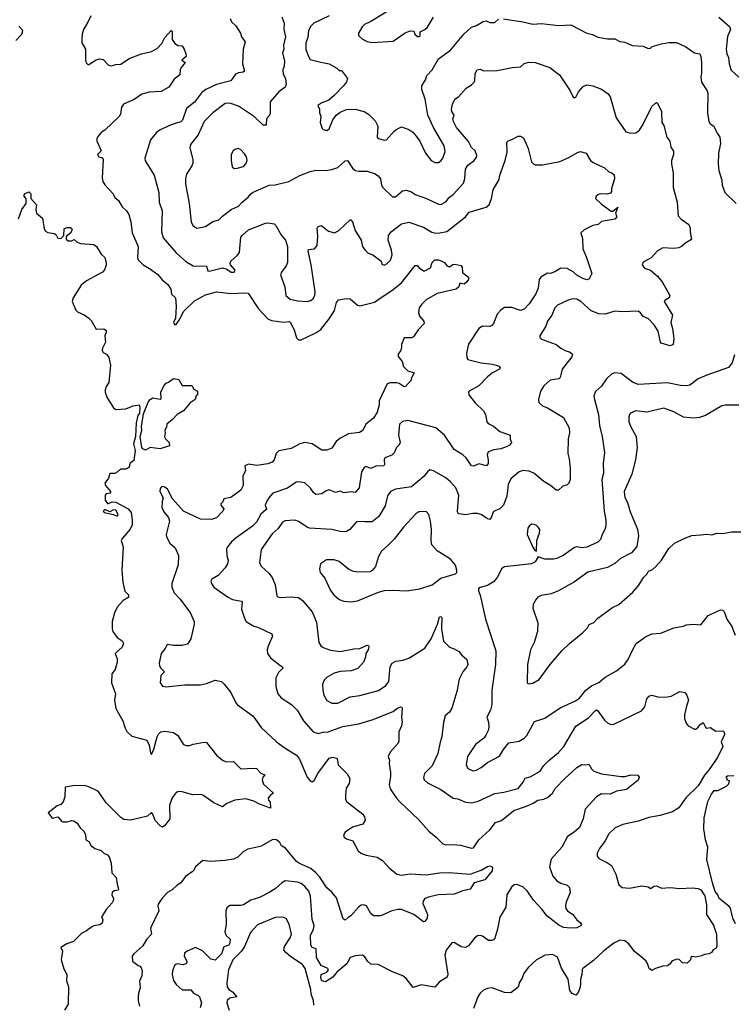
# Model space of a CAD drawing. Extents: x 1933546 to 2138868, y 524910 to 667279.
# Tile 43 of 256: x 1967430 to 1973251, y 544683 to 552714. Entities that reach past the tile are written whole.
import ezdxf

# ---------------------------------------------------------------- set-up
doc = ezdxf.new("R2010")
doc.units = 0

msp = doc.modelspace()

# ---------------------------------------------------------------- linework, layer by layer
at = {"layer": '0CON10XD'}
for points in [[(1968010, 552745), (1967987.1, 552692.9), (1967950.8, 552635), (1967938.8, 552595), (1967936.2, 552555), (1967936.7, 552525), (1967966.7, 552475), (1967967.5, 552385), (1967973.3, 552363.3), (1967985, 552350), (1967995, 552350), (1968055, 552386.7), (1968085, 552393.8), (1968110.7, 552390.7), (1968155, 552343.3), (1968175, 552336.7), (1968215, 552348.8), (1968255, 552351.2), (1968321.9, 552398.1), (1968424.3, 552435.7), (1968505, 552455.7), (1968550.9, 552479.1), (1968589.8, 552520.2), (1968615, 552568), (1968666.4, 552626.4), (1968672.5, 552615), (1968673.6, 552553.6), (1968695, 552520), (1968723.6, 552503.6), (1968755, 552500), (1968772.5, 552475), (1968786.4, 552436.4), (1968787.5, 552415), (1968753.3, 552385), (1968780, 552365), (1968746.2, 552325), (1968738.8, 552305), (1968736.2, 552265), (1968690.7, 552229.3), (1968645.4, 552164.6), (1968585, 552128), (1968487.9, 552122.1), (1968425, 552107.9), (1968365, 552064.6), (1968276, 552025), (1968259.1, 552000.9), (1968252.5, 551945), (1968242, 551925), (1968125.5, 551814.5), (1968094.5, 551795.5), (1968068.8, 551765), (1968060, 551745), (1968060, 551725), (1968093.3, 551645), (1968064.4, 551615), (1968075, 551597.1), (1968105, 551588.8), (1968110.8, 551575), (1968102.4, 551422.4), (1968107.8, 551395), (1968125, 551367.5), (1968192, 551295), (1968206.7, 551265), (1968235, 551240), (1968265, 551188.8), (1968301.2, 551155), (1968320, 551125), (1968336.6, 551066.6), (1968348.1, 550975), (1968395.5, 550865.5), (1968390, 550775), (1968396.2, 550756.2), (1968436.2, 550715), (1968490, 550685), (1968556.4, 550636.4), (1968593, 550593), (1968639.2, 550555), (1968663.8, 550516.2), (1968667.5, 550475), (1968700.6, 550445), (1968705.6, 550375.6), (1968699.7, 550280.3), (1968685.8, 550245), (1968694.1, 550224.1), (1968705, 550228.8), (1968735, 550272), (1968765.6, 550335), (1968855, 550420.5), (1968945, 550470), (1969035.5, 550494.5), (1969155, 550481.1), (1969265, 550486.9), (1969292.7, 550482.7), (1969376.9, 550355), (1969454.2, 550275), (1969485, 550261.8), (1969585, 550247.8), (1969625, 550252.9), (1969635, 550245.8), (1969668.6, 550185), (1969688.8, 550118.8), (1969705, 550102), (1969725, 550104.2), (1969845, 550160), (1969885, 550187.1), (1969953.1, 550275), (1969996.4, 550343.6), (1970015, 550407.5), (1970030.5, 550429.5), (1970095, 550440), (1970125, 550436.2), (1970185, 550386), (1970205, 550380), (1970325, 550410), (1970395, 550458.9), (1970465.4, 550504.6), (1970543, 550567), (1970655, 550708.8), (1970670.7, 550710.7), (1970689.3, 550689.3), (1970725, 550665.8), (1970735, 550667.1), (1970779.5, 550690.5), (1970795, 550734), (1970815, 550755.6), (1970845, 550756), (1970872.5, 550745), (1970895, 550733.3), (1970915, 550707.5), (1970935, 550697.5), (1970963, 550717), (1970979.3, 550720.7), (1971028.3, 550708.3), (1971040, 550695), (1971043, 550653), (1971090, 550615), (1971090, 550595), (1971077.5, 550575), (1971055, 550557.5), (1971020, 550565), (1971011.2, 550535), (1970990, 550515), (1970835, 550480.8), (1970745, 550429.2), (1970708.8, 550395), (1970688.8, 550365), (1970682, 550325), (1970691.2, 550295), (1970726.2, 550255), (1970728.8, 550235), (1970680, 550185), (1970642.3, 550127.7), (1970625, 550118.8), (1970565, 550120), (1970543.3, 550065), (1970543, 550037), (1970535, 550012.5), (1970517.5, 549985), (1970517, 549967), (1970550, 549925), (1970560, 549885), (1970595, 549850), (1970646.7, 549835), (1970623, 549787), (1970622.5, 549775), (1970576.4, 549723.6), (1970565, 549720), (1970526.5, 549746.5), (1970505, 549752.9), (1970448.3, 549751.7), (1970426.1, 549743.9), (1970362.5, 549605), (1970363, 549573), (1970345, 549513.3), (1970315, 549463.8), (1970254, 549415), (1970227.7, 549362.3), (1970202, 549348), (1970112.5, 549335), (1970040.5, 549299.5), (1970010, 549275), (1969975, 549220), (1969935, 549203.8), (1969895, 549203.3), (1969815, 549255.7), (1969755, 549264.2), (1969715, 549254), (1969644.1, 549215.9), (1969545, 549198), (1969521.2, 549175), (1969506, 549125), (1969488.8, 549105), (1969455, 549092.5), (1969365, 549078.5), (1969295, 549088.1), (1969266.7, 549075), (1969272, 549035), (1969250, 548995), (1969251.9, 548915), (1969234.5, 548875.5), (1969152.5, 548817.5), (1969094.7, 548805.3), (1969087.2, 548782.8), (1969070, 548765), (1969070, 548755), (1969093.8, 548725), (1969086, 548705), (1969035, 548651.2), (1968995, 548638), (1968905, 548640), (1968765.9, 548705.9), (1968676.4, 548806.4), (1968635.7, 548885.7), (1968615, 548901.2), (1968595, 548906.2), (1968585, 548902.5), (1968575, 548890), (1968574.2, 548865), (1968600, 548815), (1968590.8, 548785), (1968589.2, 548735), (1968605, 548700), (1968642.7, 548652.7), (1968652, 548625), (1968626, 548515), (1968626.2, 548495), (1968653.3, 548445), (1968697.3, 548407.3), (1968724.1, 548344.1), (1968723.2, 548266.8), (1968670.8, 548115), (1968670.8, 548085), (1968689.7, 548039.7), (1968735, 547991.2), (1968819.7, 547879.7), (1968852.5, 547805), (1968854.4, 547785), (1968825.8, 547665), (1968798.2, 547621.8), (1968755, 547610), (1968685, 547610.5), (1968632, 547618), (1968615.8, 547584.2), (1968585, 547543.3), (1968568.2, 547465), (1968569.7, 547445), (1968581.1, 547425), (1968612.1, 547395), (1968580, 547365), (1968576.1, 547306.1), (1968595, 547278), (1968625, 547272.9), (1968775, 547288.6), (1968905, 547288), (1968955, 547299.2), (1969025, 547325.8), (1969075, 547316), (1969098.8, 547295), (1969152, 547225), (1969191.7, 547141.7), (1969205.8, 547125.8), (1969335, 547033.8), (1969400.7, 546940.7), (1969523.3, 546825), (1969587, 546777), (1969687.1, 546715), (1969711.4, 546681.4), (1969775, 546536.7), (1969805, 546500), (1969815, 546496.7), (1969832.3, 546507.7), (1969862.5, 546565), (1969955, 546690), (1969985, 546698.8), (1970018.3, 546688.3), (1970027.1, 546635), (1970101.9, 546561.9), (1970122, 546525), (1970118, 546485), (1970094.2, 546445), (1970087.5, 546392.5), (1970088, 546355), (1970095.9, 546335.9), (1970228, 546235), (1970242.9, 546212.9), (1970248, 546185), (1970228.3, 546151.7), (1970145, 546126.7), (1970085, 546086.7), (1970072.5, 546065), (1970077.5, 546045), (1970095, 546033.3), (1970146.4, 546016.4), (1970192, 545935), (1970211.2, 545915), (1970255, 545900.6), (1970345, 545884.3), (1970388, 545855), (1970444.2, 545795), (1970505, 545744.5), (1970545, 545737.1), (1970615, 545748.5), (1970745, 545738.1), (1970855, 545754.4), (1970935, 545756.7), (1971105, 545744.6), (1971193.1, 545776.9), (1971245, 545807.5), (1971265, 545812.5), (1971278.3, 545808.3), (1971287, 545797), (1971285, 545772.5), (1971225, 545698), (1971135.7, 545674.3), (1971105, 545621.2), (1971045, 545608.9), (1970975, 545580.9), (1970844.6, 545575.4), (1970765, 545557.8), (1970733.8, 545545), (1970720, 545525), (1970719.4, 545505), (1970755.8, 545415), (1970754, 545385), (1970735, 545358.8), (1970725, 545356.7), (1970645, 545416.5), (1970544.5, 545455.5), (1970515, 545457.3), (1970466.7, 545445), (1970375, 545404.4), (1970315, 545404.3), (1970292.8, 545422.8), (1970258.6, 545485), (1970235, 545495.6), (1970215, 545491.4), (1970194, 545476), (1970132, 545405), (1970110.3, 545389.7), (1970085, 545370), (1970069.5, 545379.5), (1970015, 545550.8), (1969977.2, 545597.2), (1969935, 545632.5), (1969878.7, 545718.7), (1969846.2, 545755), (1969805, 545792), (1969711.8, 545831.8), (1969688.3, 545848.3), (1969596.9, 545956.9), (1969565.8, 545975), (1969553, 546003), (1969524.1, 546024.1), (1969494.1, 546025.9), (1969395, 545969.2), (1969292.1, 545947.9), (1969253.2, 545926.8), (1969213.3, 545885), (1969175, 545868), (1969106.1, 545856.1), (1968985, 545847.5), (1968924.2, 545855.8), (1968865, 545803.3), (1968845, 545770), (1968782.5, 545725), (1968743.3, 545675), (1968713.3, 545655), (1968674.3, 545615.7), (1968636.7, 545595), (1968591.7, 545548.3), (1968560.5, 545499.5), (1968556.7, 545485), (1968564, 545445), (1968498.2, 545305), (1968504, 545255), (1968465, 545211.2), (1968435, 545160), (1968361.2, 545095), (1968346.7, 545075), (1968350, 545035), (1968395, 545000), (1968410, 544995), (1968421.7, 544981.7), (1968430, 544955), (1968427.5, 544915), (1968408.3, 544871.7), (1968413, 544817), (1968398.8, 544775), (1968396, 544745), (1968396.1, 544713.9), (1968407.9, 544667.9)], [(1969568.8, 552738.8), (1969588.1, 552685), (1969583.5, 552636.5), (1969597.3, 552575), (1969582.7, 552507.3), (1969584.6, 552475), (1969574.7, 552445), (1969589.6, 552375), (1969586.9, 552335), (1969575.3, 552304.7), (1969579.9, 552269.9), (1969599.4, 552235), (1969602.5, 552185), (1969594.3, 552165), (1969544.7, 552125.3), (1969473.8, 552045), (1969472.1, 551947.9), (1969465, 551930), (1969443.3, 551905), (1969440, 551855), (1969415, 551854.3), (1969345, 551922.2), (1969215, 552009.6), (1969145, 552032.9), (1969105, 552031.5), (1969004.4, 551955), (1968935.6, 551885), (1968886.7, 551775), (1968822.4, 551697.6), (1968818.7, 551668.7), (1968841.2, 551575), (1968842, 551545), (1968835, 551523.3), (1968789.4, 551455), (1968781.5, 551415), (1968782.5, 551375), (1968812.5, 551215), (1968828.8, 551065), (1968841.2, 551035), (1968875, 551013.3), (1968945, 551026.9), (1969005, 551068.6), (1969055, 551081.9), (1969085, 551112.9), (1969155, 551166.9), (1969215, 551193.1), (1969244.3, 551225.7), (1969294, 551266), (1969315.4, 551294.6), (1969335, 551307.3), (1969465, 551365.6), (1969515, 551368.6), (1969625, 551394.2), (1969715, 551444.3), (1969800, 551475), (1969835, 551483.1), (1969944.2, 551485.8), (1969975, 551492.5), (1970025, 551509.2), (1970085, 551562), (1970105, 551566.2), (1970145, 551503.3), (1970167.5, 551485), (1970195, 551477.5), (1970265, 551478.1), (1970325, 551458.6), (1970355, 551442), (1970374, 551415), (1970381.4, 551365), (1970391.4, 551345), (1970469.7, 551269.7), (1970495, 551270.6), (1970551.8, 551318.2), (1970585, 551324.5), (1970625, 551309.6), (1970655, 551287.9), (1970748.1, 551255), (1970845, 551209.5), (1970865, 551206.7), (1970905, 551230), (1970932.1, 551265), (1970967.7, 551292.3), (1971049.2, 551380.8), (1971060, 551415), (1971065.5, 551495), (1971085, 551526.9), (1971135.8, 551565), (1971155.7, 551594.3), (1971157.5, 551607.5), (1971146, 551645), (1971115, 551672.9), (1971090.7, 551720.7), (1970992.2, 551835), (1970968.8, 551885), (1970963.8, 551905), (1970973.3, 551935), (1970955.7, 551965.7), (1970951.9, 551985), (1970959.2, 552025), (1970980, 552065), (1971010, 552085), (1971072.5, 552155), (1971116.4, 552183.6), (1971136.1, 552203.9), (1971143, 552217), (1971144.3, 552275.7), (1971162.5, 552305), (1971185, 552310), (1971215, 552296.7), (1971325, 552300), (1971446.4, 552323.6), (1971515, 552328.8), (1971545, 552356), (1971583.2, 552366.8), (1971635, 552365.7), (1971755, 552323.8), (1971834.2, 552264.2), (1971918.8, 552135), (1971945, 552082.5), (1971955, 552077.5), (1971965, 552082.5), (1971988.8, 552125), (1972025, 552168.8), (1972055, 552183.8), (1972104.1, 552174.1), (1972175, 552148.8), (1972230.3, 552110.3), (1972245.7, 552085), (1972296, 551915), (1972375, 551800), (1972415, 551788), (1972455, 551791.4), (1972485, 551814.2), (1972515, 551861.2), (1972587.3, 552005), (1972615, 552034), (1972625, 552038.8), (1972632.7, 552032.7), (1972664, 551965), (1972668.8, 551875), (1972685, 551852.5), (1972709.2, 551755), (1972732.4, 551722.4), (1972742.2, 551675), (1972763.2, 551643.2), (1972762.2, 551615), (1972745.6, 551565), (1972745.8, 551535.8), (1972759.4, 551465), (1972760.8, 551345), (1972793.9, 551226.1), (1972800.8, 551115), (1972825, 551086.2), (1972888, 551045), (1972899.2, 551015), (1972898, 550985), (1972908.3, 550921.7), (1972862.5, 550895), (1972827, 550863), (1972805.7, 550854.3), (1972765, 550848.1), (1972675, 550852.9), (1972632.2, 550827.8), (1972579.4, 550770.6), (1972515, 550736.7), (1972507.5, 550715), (1972525, 550687.5), (1972575, 550672), (1972631.1, 550621.1), (1972669.4, 550575), (1972734, 550465), (1972726.7, 550445), (1972695, 550427.5), (1972687.5, 550415), (1972754, 550305), (1972740, 550245), (1972754.3, 550195), (1972765.8, 550115), (1972760, 550065), (1972735, 550054.2), (1972663.3, 550075), (1972656.2, 550085), (1972636.4, 550175), (1972605.5, 550225), (1972557.8, 550275), (1972515, 550293.8), (1972495, 550322.9), (1972475, 550336.4), (1972345, 550330.6), (1972283, 550337), (1972205, 550313.6), (1972155, 550316.4), (1972090.7, 550340.7), (1972006.9, 550415), (1971975, 550434.5), (1971942.4, 550437.6), (1971902.4, 550427.6), (1971816.7, 550385), (1971795.5, 550364.5), (1971770.6, 550305), (1971736.2, 550255), (1971722.5, 550215), (1971671.2, 550135), (1971672.3, 550122.3), (1971685, 550108), (1971805, 550064), (1971843.3, 550035), (1971885, 550012.5), (1971915, 550004), (1971938, 549985), (1971933.8, 549965), (1971855.7, 549865), (1971842.9, 549817.1), (1971838, 549795), (1971826.7, 549785), (1971757.3, 549772.7), (1971705, 549728.8), (1971677.5, 549685), (1971662, 549615), (1971665, 549592.5), (1971693.3, 549565), (1971735, 549549.2), (1971865, 549468.8), (1971911.4, 549385), (1971915.6, 549345), (1971902.9, 549295), (1971900, 549175), (1971912.4, 549132.4), (1971918.9, 549055), (1971920, 548965), (1971910, 548935), (1971895, 548921.2), (1971859.5, 548910.5), (1971825, 548876.7), (1971805, 548878), (1971760, 548915), (1971706.5, 548946.5), (1971624.4, 549014.4), (1971585, 549030.6), (1971535, 549037.5), (1971503.8, 549025), (1971438.9, 548971.1), (1971413.3, 548925), (1971407.5, 548872.5), (1971402.4, 548827.6), (1971375.3, 548754.7), (1971345, 548724.3), (1971295, 548703.8), (1971276.3, 548653.7), (1971265, 548638.8), (1971245, 548642.5), (1971195, 548677.1), (1971165, 548686), (1971125, 548686.2), (1971065.6, 548674.4), (1971015, 548683.1), (1971005, 548690), (1971001.6, 548705), (1971011.1, 548835), (1970988.2, 548895), (1970945, 548945.7), (1970905, 548978), (1970805, 549033.8), (1970775, 549042.5), (1970755, 549027.5), (1970729.7, 548990.3), (1970626, 548905), (1970496.2, 548883.8), (1970453.8, 548866.2), (1970430.7, 548829.3), (1970410.9, 548749.1), (1970358.1, 548661.9), (1970305, 548619.2), (1970245, 548618), (1970195, 548620.8), (1970175, 548616), (1970123.8, 548555), (1970095, 548539.2), (1970055, 548536.7), (1969975, 548555.6), (1969795, 548565.6), (1969774, 548574), (1969705, 548621.9), (1969675, 548633.3), (1969593, 548627), (1969573.3, 548616.7), (1969537.1, 548562.9), (1969488.9, 548521.1), (1969398.3, 548391.7), (1969386.2, 548285), (1969401.2, 548255), (1969460.9, 548200.9), (1969490, 548165), (1969512.9, 548105), (1969526.2, 548015), (1969535.8, 548005.8), (1969555, 548000.8), (1969645, 548007.1), (1969705, 548002.5), (1969736.3, 547976.3), (1969815.4, 547885.4), (1969849.7, 547800.3), (1969870, 547635), (1969885, 547606.7), (1969905, 547592), (1969965, 547570.8), (1970045, 547562), (1970155, 547581.2), (1970203.9, 547583.9), (1970265, 547611.2), (1970275, 547610), (1970277.7, 547597.7), (1970272.5, 547575), (1970253.8, 547545), (1970250, 547515), (1970233.3, 547475), (1970186.8, 547423.2), (1970135, 547402.9), (1970045, 547396.9), (1969995, 547384.2), (1969938.3, 547351.7), (1969913.2, 547326.8), (1969900, 547295), (1969902.9, 547245), (1969910.8, 547205), (1969935, 547160.8), (1969975, 547140), (1970025, 547139.4), (1970125, 547191.9), (1970205, 547200.6), (1970356.4, 547243.6), (1970417.4, 547282.6), (1970440, 547315), (1970452.5, 547435), (1970468.8, 547465), (1970497.3, 547482.7), (1970555, 547490.8), (1970604.3, 547505.7), (1970735, 547587.1), (1970786.4, 547665), (1970837.5, 547782.5), (1970855, 547843.3), (1970867.5, 547847.5), (1970872, 547835), (1970869.5, 547745), (1970888, 547645), (1970935, 547595.8), (1970975, 547583.6), (1971012, 547562), (1971032.7, 547532.7), (1971078.1, 547495), (1971084.3, 547455), (1971077.1, 547435), (1971044.3, 547395), (1971014.4, 547335.6), (1970996, 547235), (1970955, 547097.5), (1970935, 547066.7), (1970900, 547035), (1970885.8, 546985), (1970874.3, 546865), (1970858.3, 546821.7), (1970840.6, 546729.4), (1970793.2, 546626.8), (1970731.2, 546565), (1970724.2, 546534.2), (1970730, 546515), (1970755, 546490), (1970865, 546435.7), (1970965, 546365.7), (1971005, 546359.4), (1971065, 546332.9), (1971115, 546327.5), (1971170.2, 546339.8), (1971305, 546401.4), (1971377.6, 546412.4), (1971495, 546442.5), (1971536.3, 546493.7), (1971552.9, 546527.1), (1971595, 546539.6), (1971675, 546583.6), (1971701.3, 546628.7), (1971745, 546672.9), (1971825, 546738), (1971868.9, 546785), (1971965, 546950.5), (1972069.5, 547020.5), (1972125, 547078), (1972135, 547084), (1972145, 547078), (1972199.7, 546999.7), (1972226.7, 546975), (1972255, 546964), (1972275, 546968), (1972502.7, 547077.3), (1972529.8, 547110.2), (1972546.5, 547175), (1972565, 547197.5), (1972584.5, 547205.5), (1972645, 547188), (1972715, 547191.4), (1972745, 547197.1), (1972815, 547233.3), (1972855, 547227.5), (1972872, 547205), (1972885.7, 547165), (1972867.5, 547115), (1972853.6, 547043.6), (1972853.3, 547015), (1972866.7, 546975), (1972882.5, 546955), (1972935, 546927.5), (1972945, 546927.5), (1972965, 546942.5), (1972977, 546963), (1973005, 546982.5), (1973024.2, 546944.2), (1973035, 546936.7), (1973065, 546941.2), (1973105, 546911.2), (1973165, 546912.5), (1973175, 546902.5), (1973178.8, 546885), (1973151.2, 546825), (1973165.6, 546785), (1973121.4, 546695), (1973055, 546598.8), (1973015, 546553.3), (1972963.3, 546465), (1972862.6, 546367.4), (1972806, 546285), (1972755, 546252.5), (1972655, 546224.3), (1972562.1, 546207.9), (1972475, 546176), (1972350.3, 546149.7), (1972287, 546123), (1972235, 546073.8), (1972205, 546016.2), (1972158, 545955), (1972140, 545915), (1972139.3, 545890.7)], [(1969953.6, 552746.4), (1969830, 552685), (1969805, 552661.2), (1969786.9, 552625), (1969779.5, 552570.5), (1969764, 552525), (1969765, 552470), (1969787.4, 552407.4), (1969799.7, 552389.7), (1969885, 552366.9), (1969955, 552354.3), (1970017.8, 552317.8), (1970035, 552300), (1970055, 552298.8), (1970103.8, 552235), (1970095, 552207.5), (1970072, 552175), (1969994, 552095), (1969951.8, 552058.2), (1969895, 552037.1), (1969862.5, 552015), (1969876.7, 551985), (1969876.7, 551955), (1969887.3, 551927.3), (1969881.2, 551875), (1969896.2, 551826.2), (1969905, 551817.5), (1969935, 551810), (1969953.3, 551825), (1969982.8, 551897.2), (1970011.4, 551935), (1970045, 551960), (1970095, 551980.6), (1970165, 551985.8), (1970240, 551965), (1970275, 551942.5), (1970330.3, 551890.3), (1970350, 551845), (1970346.2, 551755), (1970354.2, 551744.2), (1970405, 551732.5), (1970422.5, 551735), (1970484.1, 551805.9), (1970505, 551822.5), (1970545, 551840), (1970605, 551820), (1970636.4, 551796.4), (1970664, 551764), (1970695, 551722.5), (1970740, 551625), (1970786.2, 551565), (1970815, 551549.2), (1970845, 551550), (1970868, 551565), (1970882.5, 551585), (1970899.7, 551640.3), (1970891.4, 551685), (1970805.7, 551835), (1970759.4, 551935), (1970737.9, 552065), (1970709.5, 552145), (1970710.9, 552175), (1970740.8, 552225), (1970752.1, 552257.9), (1970795.6, 552305), (1970845, 552395.7), (1970945, 552465.7), (1971053.6, 552596.4), (1971115, 552653.8), (1971155, 552667.5), (1971209.7, 552700.3), (1971235, 552705.8), (1971265, 552692.5), (1971305, 552691.2), (1971335, 552720)], [(1970431.4, 552785), (1970295, 552698.6), (1970242, 552675), (1970222.5, 552655), (1970193.8, 552605), (1970193.3, 552585), (1970225, 552556.2), (1970265, 552536), (1970305, 552527.5), (1970475, 552539.2), (1970575, 552606.9), (1970615, 552623.3), (1970645, 552620), (1970652.5, 552595), (1970675, 552576.7), (1970685, 552576.7), (1970696.7, 552585), (1970697.5, 552615), (1970735, 552634.2), (1970755.5, 552654.5), (1970804.2, 552735)], [(1973133.3, 552735), (1973219.3, 552659.3), (1973227.5, 552635), (1973202.1, 552577.9), (1973192.5, 552475), (1973198.5, 552435), (1973210.4, 552405), (1973215.5, 552355), (1973233.1, 552303.1), (1973296.7, 552245)], [(1967397.5, 552545), (1967448.8, 552595), (1967455.5, 552625.5), (1967422.7, 552662.7)], [(1969148, 552725), (1969157.3, 552697.3), (1969194.2, 552665), (1969230.8, 552605), (1969238, 552575), (1969269.4, 552535), (1969253.1, 552475), (1969246.2, 552355), (1969262.5, 552295), (1969253.3, 552286.7), (1969215, 552280), (1969191.2, 552268.8), (1969152.5, 552215), (1969035, 552186.4), (1968949.4, 552145), (1968913.3, 552116.7), (1968855, 552041.9), (1968791.3, 551988.7), (1968757.3, 551895), (1968745, 551880), (1968665, 551856), (1968575, 551815.8), (1968545, 551794.2), (1968497.8, 551735), (1968450, 551585), (1968454.3, 551564.3), (1968525.7, 551445), (1968564.4, 551305), (1968568.9, 551225), (1968592.5, 551155), (1968587.1, 550985), (1968601.4, 550935), (1968705, 550812.5), (1968785, 550742.9), (1968845, 550706.9), (1968954.2, 550704.2), (1968965.8, 550665.8), (1968975, 550661.9), (1969085, 550690), (1969119.1, 550679.1), (1969155, 550654.3), (1969178.8, 550655), (1969185.8, 550665), (1969183.8, 550675), (1969150, 550715), (1969147, 550727), (1969153.3, 550745), (1969205, 550792), (1969224.2, 550815), (1969235, 550940), (1969244.6, 550955.4), (1969295, 551000), (1969435, 551053.8), (1969455, 551056.2), (1969505, 551048), (1969518.6, 551035), (1969564.5, 550955), (1969598.9, 550915), (1969613.8, 550865), (1969613.5, 550735), (1969602.4, 550707.6), (1969564.2, 550655), (1969557.3, 550632.7), (1969592.5, 550535), (1969600, 550465), (1969635.6, 550435.6), (1969695, 550420), (1969775, 550414.4), (1969805, 550424.2), (1969825, 550441.2), (1969837.5, 550465), (1969840.6, 550495), (1969807.1, 550715), (1969783, 550827), (1969785, 550840), (1969833.6, 550846.4), (1969855, 550872.5), (1969862.9, 550945), (1969856.2, 551015), (1969862.5, 551025), (1969885, 551036), (1969895, 551033.8), (1969949.3, 550989.3), (1969997, 550977), (1970033.3, 550995), (1970125, 551082.5), (1970131.7, 551081.7), (1970143.8, 551065), (1970167.5, 550995), (1970215, 550916.7), (1970227.1, 550865), (1970245, 550836), (1970271.3, 550811.3), (1970310, 550795), (1970366.1, 550756.1), (1970377.5, 550745), (1970385, 550720), (1970403.3, 550713.3), (1970426.7, 550725), (1970455, 550752.5), (1970466.9, 550795), (1970463.3, 550835), (1970435.5, 550915), (1970437.5, 550955), (1970462.6, 550987.4), (1970545, 551048.1), (1970605, 551064), (1970725, 551021.4), (1970790.7, 550980.7), (1970825, 550972.2), (1970855.6, 550975.6), (1970915, 550987.1), (1971065, 551107.1), (1971095.4, 551144.6), (1971235, 551184), (1971258.8, 551205), (1971279.2, 551255), (1971292.7, 551327.3), (1971339.7, 551410.3), (1971346.4, 551445), (1971390.6, 551565), (1971406.5, 551635), (1971404, 551715), (1971413, 551727), (1971445, 551736.2), (1971495, 551763.3), (1971515, 551763.3), (1971539.5, 551749.5), (1971577.5, 551665), (1971604.1, 551554.1), (1971622.5, 551535), (1971635, 551531.2), (1971695, 551530), (1971835, 551558.1), (1971909.5, 551590.5), (1971978.8, 551631.2), (1972005, 551638.8), (1972050, 551625), (1972087, 551567), (1972108.3, 551548.3), (1972200, 551505), (1972235, 551473.3), (1972260, 551465), (1972278.3, 551448.3), (1972281.7, 551418.3), (1972256.7, 551335), (1972257, 551313), (1972249.3, 551300.7), (1972225, 551290), (1972165, 551293.3), (1972145, 551286.7), (1972132.5, 551275), (1972127.5, 551255), (1972175, 551210), (1972253.1, 551153.1), (1972266.9, 551153.1), (1972310, 551185), (1972288.9, 551135), (1972301.4, 551105), (1972285, 551086.2), (1972175, 551067.5), (1972148.8, 551045), (1972105, 551035.7), (1972035, 551000), (1972006.7, 550975), (1972020.7, 550930.7), (1972022, 550845), (1972054, 550775), (1972096.7, 550645), (1972075, 550600), (1972055, 550593.1), (1972022, 550602), (1971975, 550630), (1971945, 550658.8), (1971895, 550686), (1971845, 550687.5), (1971793.6, 550656.4), (1971755.9, 550644.1), (1971735, 550646.2), (1971680, 550615), (1971667.1, 550595), (1971658.1, 550525), (1971640.6, 550479.4), (1971585, 550395.7), (1971545, 550352.5), (1971515, 550343.1), (1971445, 550367.9), (1971384.6, 550365.4), (1971353.8, 550346.2), (1971325, 550312.5), (1971294.3, 550235.7), (1971280.5, 550219.5), (1971265, 550211.2), (1971205, 550215.7), (1971175.7, 550195), (1971091.4, 550068.6), (1971074.2, 549995), (1971076.7, 549955), (1971085, 549943.8), (1971194.6, 549914.6), (1971285, 549905.6), (1971316.8, 549896.8), (1971338.3, 549888.3), (1971350, 549875), (1971343.3, 549865), (1971286.4, 549833.6), (1971245, 549800), (1971175, 549726.9), (1971096.2, 549685), (1971090, 549675), (1971092.5, 549655), (1971145, 549590), (1971214.1, 549524.1), (1971230, 549495), (1971240, 549435), (1971250.7, 549420.7), (1971295, 549400), (1971345.8, 549355.8), (1971430, 549325), (1971431.7, 549291.7), (1971442.5, 549265), (1971426.2, 549245), (1971405, 549233.1), (1971355, 549213.3), (1971297.5, 549205), (1971251.9, 549188.1), (1971242, 549165), (1971251.4, 549125), (1971250.6, 549095), (1971237.5, 549075), (1971175, 549090.6), (1971135, 549072.9), (1971115, 549074), (1971071.5, 549141.5), (1971045, 549165.5), (1970975, 549209.4), (1970895.5, 549325), (1970825, 549384.3), (1970595.6, 549444.4)], [(1971375, 552722.5), (1971535, 552697.5), (1971615, 552678.6), (1971685, 552684.2), (1971825, 552667.8), (1971925, 552672), (1972055, 552603.3), (1972102.3, 552592.3), (1972145, 552571.2), (1972225, 552558.8), (1972285, 552558.8), (1972325, 552537.5), (1972365, 552531.2), (1972425, 552503.8), (1972515, 552498.8), (1972555, 552480), (1972575, 552482.5), (1972590, 552495), (1972665, 552518), (1972725, 552527.1), (1972787.3, 552527.3), (1972862.1, 552492.1), (1972935, 552444), (1972977.5, 552435), (1972987.1, 552415), (1972992.5, 552365), (1972990.8, 552280.8), (1972985.8, 552245), (1972990.8, 552205), (1973038, 552135), (1973043.6, 552116.4), (1973040.8, 551955), (1973050, 551885), (1973061.2, 551865), (1973091.2, 551845), (1973117.8, 551787.8), (1973141.1, 551755), (1973145.5, 551705), (1973130.6, 551625), (1973127.1, 551535), (1973132.9, 551485), (1973155.8, 551405), (1973159.2, 551365), (1973181.2, 551305), (1973275, 551213.8)], [(1969180.7, 551500.7), (1969205, 551503.8), (1969255, 551517.5), (1969275, 551538), (1969285.7, 551565), (1969280, 551595), (1969265, 551621.2), (1969235, 551653.8), (1969215, 551664), (1969185, 551656), (1969170, 551645), (1969154, 551615), (1969154, 551565), (1969163.3, 551515), (1969180.7, 551500.7)], [(1967420.7, 551089.3), (1967447.5, 551165), (1967483.3, 551215), (1967483, 551253), (1967467.5, 551275), (1967467.5, 551285), (1967475, 551297.5), (1967505, 551310), (1967520, 551295), (1967520, 551255), (1967567.5, 551205), (1967562.5, 551165), (1967567.5, 551135), (1967615.9, 551095.9), (1967628.3, 551008.3), (1967640.7, 550990.7), (1967658.3, 550978.3), (1967715, 550970), (1967728.3, 550958.3), (1967741.7, 550931.7), (1967765, 550930), (1967790, 550955), (1967791.7, 551008.3), (1967815, 551020), (1967845, 551020), (1967856.7, 551006.7), (1967846.7, 550975), (1967810, 550945), (1967810, 550925), (1967825, 550910), (1967855, 550910), (1967875, 550922.5), (1967899.3, 550899.3), (1967925, 550888), (1968035, 550881.2), (1968056.2, 550865), (1968095, 550802.5), (1968123.3, 550775), (1968134.3, 550734.3), (1968135, 550712.5), (1968122.5, 550675), (1968105, 550654.4), (1967975, 550584.2), (1967930.3, 550549.7), (1967866.2, 550445), (1967856.7, 550415), (1967887.5, 550345), (1967901.7, 550331.7), (1967955, 550307.5), (1967995, 550280), (1968012, 550262), (1968055, 550190), (1968115, 550192.5), (1968135, 550180), (1968136.2, 550165), (1968125.7, 550134.3), (1968129.2, 550085), (1968105.6, 550034.4), (1968102.9, 550015), (1968110.9, 550000.9), (1968137.2, 549987.2), (1968158.3, 549958.3), (1968170, 549895), (1968156.2, 549755), (1968136.4, 549723.6), (1968127.5, 549695), (1968127.5, 549675), (1968140, 549635), (1968195, 549547.5), (1968215, 549533.8), (1968295, 549541.4), (1968355.9, 549564.1), (1968405, 549572.5), (1968410, 549555), (1968408, 549505), (1968394.5, 549485.5), (1968380, 549425), (1968374.4, 549315), (1968357.5, 549255), (1968370.9, 549200.9), (1968360.9, 549119.1), (1968328.6, 549095), (1968322.5, 549065), (1968311.2, 549055), (1968295, 549048.9), (1968251, 549049), (1968225, 549022.5), (1968205, 549011.4), (1968165, 549013.3), (1968154.5, 548975), (1968123.8, 548935), (1968130.8, 548915), (1968170, 548865), (1968167.6, 548852.4), (1968134.4, 548845.6), (1968126.2, 548835), (1968127.1, 548795), (1968145, 548768.6), (1968155, 548766.9), (1968185, 548782.2), (1968215, 548780), (1968315, 548724), (1968338.9, 548695), (1968348.5, 548631.5), (1968347, 548593), (1968330.3, 548559.7), (1968268, 548485), (1968258, 548465), (1968273.9, 548413.9), (1968263.3, 548225), (1968272.3, 548122.3), (1968286.7, 548053.3), (1968315.8, 548025), (1968319.2, 548005), (1968273.5, 547976.5), (1968225, 547922), (1968203.5, 547875), (1968183.3, 547805), (1968184.3, 547744.3), (1968190, 547725), (1968223.8, 547675), (1968265, 547646.7), (1968275.8, 547625), (1968266.2, 547595), (1968210, 547545), (1968225, 547500), (1968225.8, 547475), (1968207.5, 547415), (1968182.5, 547377.5), (1968178.1, 547305), (1968212, 547215), (1968204.5, 547165), (1968214, 547095), (1968272.5, 546995), (1968290, 546935), (1968305, 546908.8), (1968345, 546870), (1968467, 546837), (1968486.4, 546796.4), (1968496.7, 546735), (1968505, 546720), (1968525, 546763.3), (1968551.4, 546865), (1968563.2, 546886.8), (1968582.5, 546905), (1968615, 546910), (1968685, 546898.8), (1968720, 546875), (1968763.8, 546805), (1968785, 546794), (1968815.9, 546794.1), (1968846.1, 546806.1), (1968935, 546821.2), (1968955, 546818), (1969034, 546715), (1969085, 546673.8), (1969115, 546661.2), (1969175, 546663.8), (1969235, 546604.3), (1969335, 546609.2), (1969362.5, 546605), (1969397.7, 546567.7), (1969430, 546555), (1969413, 546537), (1969407.5, 546515), (1969419.3, 546479.3), (1969500, 546405), (1969475, 546387.5), (1969457.5, 546365), (1969458.3, 546348.3), (1969471.7, 546331.7), (1969477, 546283), (1969385, 546315.6), (1969340.4, 546340.4), (1969275, 546360), (1969185, 546347.3), (1969118.8, 546321.2), (1969085, 546293.3), (1969012.5, 546327.5), (1968925, 546388.8), (1968905, 546393.8), (1968842.3, 546392.3), (1968755, 546416.7), (1968725, 546417.5), (1968705, 546410), (1968674.1, 546365.9), (1968651.7, 546308.3), (1968653.3, 546195), (1968615, 546142.5), (1968595, 546127.5), (1968575, 546137.5), (1968535, 546182.5), (1968516.7, 546235), (1968505, 546247.5), (1968471.7, 546218.3), (1968405, 546200), (1968335, 546183.8), (1968280.5, 546190.5), (1968255, 546206.7), (1968136, 546325), (1968075, 546413.8), (1968061.2, 546425), (1967995, 546457.5), (1967955, 546468.8), (1967863.9, 546466.1), (1967800, 546455), (1967798, 546375), (1967784, 546335), (1967765, 546313.8), (1967735, 546301.2), (1967662.5, 546245), (1967695, 546200), (1967741.7, 546211.7), (1967772.5, 546175), (1967785, 546170), (1967815, 546170), (1967855, 546182.5), (1967871.7, 546178.3), (1967899.3, 546159.3), (1967923.6, 546123.6), (1967952.5, 546095), (1967967.5, 546065), (1967970, 546025), (1967995, 546010), (1968015, 545970), (1968025, 545970), (1968043, 545953), (1968095, 545937.5), (1968116.4, 545916.4), (1968145, 545902.5), (1968160, 545885), (1968176.2, 545835), (1968181.2, 545755), (1968217.7, 545717.7), (1968223.9, 545663.9), (1968236.7, 545625), (1968232.5, 545615), (1968201.2, 545608.8), (1968184.1, 545595.9), (1968182.9, 545575), (1968195.6, 545545), (1968193.4, 545526.6), (1968185, 545510), (1968134, 545455), (1968097.5, 545395), (1968107.5, 545375), (1968102.5, 545345), (1968085, 545330), (1968035, 545322.5), (1968015, 545313.3), (1967975, 545281.2), (1967935, 545261.2), (1967868.8, 545195), (1967815, 545175.6), (1967766.7, 545145), (1967778.8, 545115), (1967768.8, 545045), (1967791.2, 544971.2), (1967814, 544925), (1967812.9, 544875), (1967829.4, 544825), (1967824.2, 544685), (1967795.5, 544635)], [(1973260.7, 549979.3), (1973242, 549915), (1973211.7, 549878.3), (1973035, 549815.6), (1972965, 549784.4), (1972895, 549734.3), (1972865, 549726.9), (1972819.7, 549729.7), (1972715, 549751.8), (1972475, 549738.9), (1972428.9, 549758.9), (1972335, 549827.5), (1972285, 549832.9), (1972258.8, 549825), (1972215, 549784.2), (1972175, 549725.6), (1972127.3, 549682.7), (1972114.3, 549645), (1972117.1, 549615), (1972150.6, 549495), (1972158.9, 549405), (1972181.4, 549315), (1972200, 549185), (1972187.8, 549095), (1972190.5, 549015), (1972178.1, 548965), (1972197.3, 548705), (1972211.7, 548631.7), (1972210.6, 548585), (1972203.4, 548556.6), (1972180.8, 548515), (1972168, 548475), (1972145, 548451.4), (1972055, 548411.9), (1972015, 548406.5), (1971975, 548414.3), (1971955, 548409.2), (1971863.3, 548345), (1971811.7, 548318.3), (1971785, 548314.2), (1971714.4, 548314.4), (1971658.3, 548331.7), (1971635, 548293.3), (1971605, 548275.8), (1971385, 548250), (1971363.1, 548236.9), (1971324.4, 548165.6), (1971295, 548130), (1971245, 548098.8), (1971185, 548083.3), (1971172.5, 548075), (1971171.2, 548055), (1971185, 548020), (1971230, 547825), (1971313.3, 547565), (1971311.9, 547455), (1971282.2, 547245), (1971281.9, 547125), (1971269.1, 547080.9), (1971240, 547025), (1971252.5, 546985), (1971257.7, 546942.3), (1971251.2, 546915), (1971232.1, 546877.9), (1971215, 546854), (1971147, 546803), (1971082, 546705), (1971072.5, 546635), (1971084, 546605), (1971125, 546587.5), (1971153.9, 546593.9), (1971195, 546615.8), (1971245, 546655.7), (1971344.3, 546705.7), (1971375, 546761.2), (1971420, 546815), (1971505, 546829.4), (1971546, 546854), (1971565.6, 546875), (1971629.5, 546990.5), (1971713.4, 547016.6), (1971838.8, 547101.2), (1971962.4, 547157.6), (1971995, 547179.4), (1972048.6, 547245), (1972095, 547281.9), (1972155, 547307.1), (1972205, 547352), (1972297, 547403), (1972365, 547456.2), (1972394.2, 547495), (1972427.4, 547572.6), (1972457.5, 547625), (1972535, 547680.8), (1972585, 547706), (1972659.3, 547710.7), (1972765, 547752.5), (1972845, 547767.5), (1972865, 547777.5), (1972925, 547782.5), (1972985, 547777.5), (1973045, 547853.3), (1973145, 547900), (1973165, 547897.5), (1973176.1, 547886.1), (1973198.8, 547825), (1973238, 547765), (1973266, 547695)], [(1968455, 549203.8), (1968435, 549213.3), (1968426, 549226), (1968412.5, 549315), (1968426.2, 549365), (1968422.9, 549395), (1968439.7, 549500.3), (1968477.1, 549595), (1968495, 549617.1), (1968515, 549628.6), (1968575, 549620), (1968583.3, 549625), (1968580, 549675), (1968605, 549727.5), (1968625, 549750), (1968643.6, 549756.4), (1968685, 549787.5), (1968728.3, 549778.3), (1968755, 549730), (1968835, 549730), (1968851.7, 549701.7), (1968880, 549685), (1968880, 549655), (1968870, 549645), (1968862.5, 549615), (1968821.7, 549588.3), (1968766.8, 549523.2), (1968715.7, 549494.3), (1968677.6, 549452.4), (1968628.8, 549415), (1968628.3, 549391.7), (1968614, 549365), (1968617.5, 549345), (1968612.3, 549312.3), (1968618.8, 549295), (1968650, 549265), (1968650.7, 549239.3), (1968575, 549214.4), (1968495, 549225.8), (1968455, 549203.8)], [(1973295, 549569.2), (1973185, 549569.2), (1973155.9, 549564.1), (1973022.5, 549485), (1972975, 549469.2), (1972927, 549463), (1972845, 549472.9), (1972765, 549515.6), (1972685, 549545.6), (1972545, 549513.5), (1972455, 549522.5), (1972413.3, 549505), (1972404, 549495), (1972399.2, 549475), (1972397.5, 549435), (1972413.6, 549393.6), (1972458.6, 549315), (1972466.9, 549225), (1972451.9, 549125), (1972422.6, 549007.4), (1972361.1, 548865), (1972366.7, 548816.7), (1972388.6, 548775), (1972410.7, 548700.7), (1972469.3, 548559.3), (1972478.6, 548505), (1972465, 548417.5), (1972420, 548365), (1972331.2, 548318.8), (1972285, 548279.4), (1972225, 548245.5), (1972065, 548208.9), (1971955, 548130), (1971825.6, 548054.4), (1971765, 548030.8), (1971682.7, 548017.3), (1971655, 548003.3), (1971641.7, 547988.3), (1971617.5, 547945), (1971616.7, 547915), (1971656.7, 547795), (1971653.8, 547725), (1971626.2, 547635), (1971596.1, 547573.9), (1971572.5, 547455), (1971570, 547305), (1971577, 547297)], [(1970595.6, 549444.4), (1970552.2, 549437.8), (1970527.1, 549415), (1970519.4, 549325), (1970532.5, 549265), (1970524.7, 549245.3), (1970503.3, 549225), (1970485, 549180), (1970465, 549162.9), (1970409.2, 549140.8), (1970404.2, 549125), (1970405.8, 549085), (1970400, 549075), (1970335, 549071.8), (1970295, 549054.4), (1970255, 549070), (1970239.1, 549060.9), (1970216.9, 549025), (1970198.1, 548895), (1970165, 548856.7), (1970135, 548862.2), (1970075, 548854.7), (1970045, 548868.2), (1970005, 548856.9), (1969955, 548878.6), (1969928.8, 548871.2), (1969895, 548846.7), (1969845, 548842.5), (1969826.6, 548856.6), (1969803, 548893), (1969755, 548935.6), (1969704.4, 548945.6), (1969685, 548940.8), (1969615, 548894.4), (1969495, 548852), (1969460.8, 548815), (1969445, 548788), (1969431.1, 548755), (1969441.8, 548725), (1969437.3, 548715), (1969398, 548682), (1969362.2, 548615), (1969327.9, 548582.1), (1969195, 548488.6), (1969157.5, 548455), (1969126, 548415), (1969117.5, 548395), (1969119.2, 548345), (1969129.2, 548305), (1969124.2, 548275), (1969105, 548243.8), (1969048.3, 548181.7), (1968998.3, 548151.7), (1968990, 548135), (1968993.8, 548115), (1969013.3, 548085), (1969125, 548008), (1969165, 547984.3), (1969240, 547970), (1969244.1, 547964.1), (1969240, 547905), (1969265.7, 547825), (1969278, 547805), (1969335, 547769.4), (1969377.6, 547757.6), (1969487.5, 547705), (1969491.2, 547685), (1969456.1, 547603.9), (1969448.8, 547575), (1969450, 547545), (1969475, 547508), (1969550.8, 547449.2), (1969574.2, 547435), (1969576, 547425), (1969541.3, 547388.7), (1969519.2, 547345), (1969520, 547275), (1969535.5, 547215.5), (1969562.2, 547182.2), (1969648, 547128), (1969693.5, 547083.5), (1969745.4, 546995.4), (1969824.6, 546904.6), (1969865, 546892.2), (1969905, 546903.6), (1969945, 546904.6), (1970065, 546948.2), (1970195, 546971.1), (1970313.4, 547006.6), (1970415, 547045.7), (1970475, 547070.6), (1970505, 547096.7), (1970535, 547110), (1970547, 547107), (1970550.8, 547095), (1970544.6, 547025), (1970549.4, 546985), (1970544.2, 546955), (1970521.9, 546905), (1970521.7, 546831.7), (1970517.6, 546812.4), (1970450.7, 546739.3), (1970434.3, 546705), (1970447.1, 546675), (1970442.9, 546645), (1970454.4, 546575), (1970455.6, 546545), (1970444.1, 546474.1), (1970450.9, 546440.9), (1970502.5, 546365), (1970530, 546335), (1970681.7, 546191.7), (1970766.7, 546095), (1970827.5, 546045), (1970880.5, 545990.5), (1970905, 545984), (1970965, 545987.1), (1971025, 545981.4), (1971115, 545956.2), (1971131.7, 545958.3), (1971175.6, 546025), (1971264.4, 546105), (1971311.2, 546165), (1971358.9, 546181.1), (1971461.2, 546265), (1971565, 546298.9), (1971617.4, 546322.6), (1971655, 546349.2), (1971705, 546355.8), (1971735, 546370), (1971775, 546404), (1971797.6, 546442.4), (1971877.1, 546525), (1971975, 546614), (1972015, 546640), (1972045, 546636.7), (1972071.7, 546641.7), (1972095, 546602.5), (1972114.2, 546584.2), (1972175, 546562.5), (1972335, 546540.6), (1972368.7, 546541.3), (1972415, 546556), (1972471.7, 546551.7), (1972483.3, 546535), (1972475, 546510), (1972378.8, 546435), (1972298.1, 546421.9), (1972245, 546397.9), (1972175, 546398.5), (1972134.2, 546375), (1972041.9, 546275), (1972025.6, 546195), (1971995, 546126), (1971953.8, 546086.2), (1971898.7, 546051.3), (1971850.8, 545965), (1971764.5, 545865.5), (1971751.4, 545805), (1971779.4, 545729.4), (1971810.2, 545690.2), (1971845, 545671.4), (1971895.5, 545655.5), (1971915.7, 545635.7), (1971920, 545595), (1971886.9, 545515), (1971881.5, 545488.5), (1971885.4, 545465), (1971897.1, 545445), (1971941.9, 545415), (1971973, 545373), (1972005, 545348.8), (1972011.2, 545335), (1972005.7, 545324.3), (1971975, 545307.1), (1971924.5, 545304.5), (1971865, 545310), (1971827.2, 545327.2), (1971729.4, 545405), (1971692.5, 545455), (1971621.7, 545531.7), (1971569.4, 545609.4), (1971535, 545642.2), (1971485, 545660), (1971463.7, 545656.3), (1971441.8, 545638.2), (1971403.1, 545575), (1971394.2, 545475), (1971345.5, 545394.5), (1971328.1, 545295), (1971301.9, 545215), (1971285, 545202.5), (1971255, 545203.8), (1971205, 545238), (1971185, 545244), (1971165, 545241.2), (1971138.8, 545221.2), (1971091.2, 545158.8), (1971065, 545146), (1971032.1, 545152.1), (1970975, 545186.7), (1970955, 545183.3), (1970909.2, 545125), (1970898.6, 545085), (1970922.3, 544927.7), (1970918, 544905), (1970855, 544867.5), (1970815, 544821.9), (1970705, 544841.9), (1970640, 544820), (1970582.7, 544892.7), (1970555, 544916), (1970475, 544946), (1970355, 545008), (1970295, 545009.2), (1970270.7, 545030.7), (1970245, 545071.2), (1970225, 545084), (1970165, 545078), (1970126.2, 545063.8), (1970097.1, 545012.9), (1970016.2, 544945), (1969985, 544903.8), (1969925, 544867.5), (1969895, 544874.4), (1969885.8, 544895), (1969888.8, 544925), (1969935.8, 544944.2), (1969950, 544965), (1969942.5, 544975), (1969889.3, 544999.3), (1969850, 545065), (1969847.5, 545135), (1969815, 545146.7), (1969804.2, 545165), (1969802.5, 545245), (1969826.9, 545295), (1969831.1, 545325), (1969816.9, 545375), (1969802.7, 545565), (1969787.8, 545605), (1969756.9, 545645), (1969725, 545668.9), (1969695, 545679.5), (1969595, 545690), (1969568.8, 545675), (1969515, 545624), (1969466.2, 545595), (1969385, 545552.9), (1969315, 545531.4), (1969254.6, 545495.4), (1969235, 545490), (1969145, 545487.5), (1969119.5, 545470.5), (1969110.8, 545445), (1969112.9, 545335), (1969103.6, 545275), (1969113.5, 545243.5), (1969145.4, 545215), (1969145, 545182.5), (1969135, 545166.2), (1969095, 545150.6), (1969075.5, 545095), (1969025, 545042.5), (1968990.3, 545050.3), (1968920.3, 545120.3), (1968862.7, 545147.3), (1968795, 545117.5), (1968775, 545098.8), (1968771.5, 545075), (1968793.3, 545035), (1968790, 545015), (1968764.3, 545005.7), (1968715, 545014.3), (1968694.2, 545005), (1968675.5, 544955), (1968672.5, 544925), (1968685, 544876.2), (1968705.6, 544845), (1968755, 544801.9), (1968825, 544800.8), (1968846.7, 544775), (1968885.7, 544755.7), (1968896, 544745), (1968914.2, 544695), (1968903.1, 544655)], [(1968225, 548665.6), (1968232.7, 548675), (1968231.8, 548685), (1968214.5, 548714.5), (1968195, 548715.5), (1968165, 548699.2), (1968125, 548718.8), (1968110, 548705), (1968120, 548695), (1968195, 548679.3), (1968225, 548665.6)], [(1970134.1, 547965.9), (1970185, 547974), (1970357.5, 548045), (1970405, 548058), (1970475, 548061.4), (1970585, 548054.3), (1970695, 548070.8), (1970795, 548105.8), (1970865, 548160), (1970985, 548193.8), (1970996.1, 548203.9), (1970996.2, 548225), (1970984, 548265), (1970945, 548314.2), (1970835, 548382.5), (1970792.1, 548432.1), (1970785.8, 548465), (1970789.2, 548555), (1970781.4, 548625), (1970767.9, 548677.9), (1970745, 548703.8), (1970685, 548700), (1970661.2, 548685), (1970560, 548575), (1970483.7, 548476.3), (1970438.2, 548431.8), (1970382, 548378), (1970357.1, 548335), (1970332, 548255), (1970305, 548221.2), (1970285, 548210), (1970185, 548208), (1970153, 548213), (1970115, 548228.8), (1970035, 548294), (1969995, 548307.5), (1969931.7, 548308.3), (1969883.3, 548275), (1969875.9, 548234.1), (1969882, 548205), (1969917.6, 548157.6), (1969965, 548058.8), (1969992.8, 548022.8), (1970035, 547986), (1970075, 547972.5), (1970134.1, 547965.9)], [(1971645, 548380), (1971648, 548465), (1971670, 548525), (1971671.4, 548555), (1971663, 548573), (1971645, 548588), (1971625, 548598), (1971605, 548598.8), (1971585.8, 548584.2), (1971574.4, 548565.6), (1971570, 548515), (1971615, 548412.5), (1971632.5, 548385), (1971645, 548380)], [(1971577, 547297), (1971615, 547302.5), (1971668.3, 547331.7), (1971758, 547455), (1971853.3, 547565), (1971913.3, 547625), (1972023.3, 547715), (1972061.2, 547755), (1972075, 547780), (1972111.7, 547798.3), (1972145, 547833.8), (1972265, 547920), (1972316.7, 547945), (1972430, 548045), (1972479.3, 548100.7), (1972517.5, 548165), (1972548.8, 548195), (1972558, 548215), (1972591.4, 548228.6), (1972618, 548255), (1972664.3, 548305.7), (1972725, 548400), (1972770, 548445), (1972855, 548486.2), (1972913.6, 548506.4), (1972985, 548513.3), (1973035, 548516.7), (1973075, 548511.2), (1973115, 548526.2), (1973165, 548523.8), (1973235, 548536.7), (1973365, 548536.7)], [(1973269.8, 545339.8), (1973245.6, 545385), (1973227.6, 545467.6), (1973214.3, 545484.3), (1973135.5, 545545.5), (1973124.4, 545575), (1973102.9, 545602.9), (1973080, 545675), (1973035.6, 545865), (1973044, 545965), (1973024.3, 546024.3), (1973010.6, 546115), (1973013.3, 546205), (1973042.1, 546337.9), (1973071.7, 546398.3), (1973095, 546426.7), (1973125, 546427.5), (1973195, 546462.5), (1973215, 546480), (1973220, 546505), (1973201.7, 546511.7), (1973200, 546525), (1973190, 546535), (1973203, 546547), (1973255, 546550)], [(1972139.3, 545890.7), (1972155, 545871.2), (1972225, 545838), (1972256.2, 545815), (1972292.5, 545745), (1972316.4, 545656.4), (1972345, 545636.2), (1972405, 545630), (1972505, 545649.2), (1972555, 545640), (1972575, 545627.5), (1972605, 545647.5), (1972625, 545650), (1972665, 545630), (1972735, 545636.7), (1972815, 545627.5), (1972915, 545632.5), (1972965, 545626.7), (1972985, 545617.5), (1973017.7, 545567.7), (1973033.3, 545495), (1973032.5, 545415), (1973089.5, 545329.5), (1973112.5, 545255), (1973116.7, 545153.3), (1973110, 545140), (1973085, 545126.2), (1973073.3, 545105), (1973055, 545093.8), (1973015, 545090), (1972991.7, 545078.3), (1972945, 545068), (1972915, 545072.5), (1972903.8, 545065), (1972902.5, 545045), (1972875, 545017.5), (1972835, 545022.5), (1972805, 545050), (1972783, 545047), (1972750, 545035), (1972736.4, 545013.6), (1972715, 544997.5), (1972675, 544993.3), (1972615, 544976), (1972585, 544958.8), (1972564, 544975), (1972552, 545015), (1972537.9, 545037.9), (1972483.3, 545083.3), (1972444.6, 545114.6), (1972398, 545175), (1972365, 545200.8), (1972324.5, 545205.5), (1972277.2, 545182.8), (1972195, 545120), (1972109.9, 545040.1), (1972023.8, 544975), (1972017.1, 544965), (1972015.5, 544925), (1972003.9, 544886.1), (1972005.4, 544844.6), (1971998.6, 544815), (1971985, 544780), (1971965, 544757.5), (1971935, 544770), (1971916.1, 544796.1), (1971905, 544886.7), (1971848.7, 544978.7), (1971816.8, 545066.8), (1971775, 545088), (1971715, 545082.5), (1971646.7, 545045), (1971576.8, 544983.2), (1971542, 544935), (1971528.1, 544895), (1971506.9, 544863.1), (1971496.4, 544823.6), (1971435, 544777.8), (1971385, 544778.6), (1971285, 544818), (1971245, 544812), (1971213, 544797), (1971186.2, 544775), (1971168, 544745), (1971130.9, 544649.1)], [(1969829.3, 544675), (1969826.7, 544715), (1969807.8, 544765), (1969804.3, 544805), (1969758.7, 544975), (1969736.8, 545006.8), (1969640.7, 545070.7), (1969596.9, 545106.9), (1969585.7, 545125), (1969590, 545155), (1969636.7, 545225), (1969646.2, 545255), (1969626.8, 545336.8), (1969602.4, 545382.4), (1969575, 545394.4), (1969515, 545390.5), (1969369.1, 545330.9), (1969312.2, 545267.8), (1969264.2, 545155), (1969235.4, 545114.6), (1969168.5, 545045), (1969132.7, 544965), (1969118.5, 544855), (1969121.5, 544825), (1969134.8, 544804.8), (1969164.5, 544785), (1969200, 544745), (1969145, 544732.2), (1969121.1, 544715), (1969118.2, 544695), (1969137.5, 544635)]]:
    msp.add_lwpolyline(points, dxfattribs=at)

doc.saveas('drawing.dxf')
